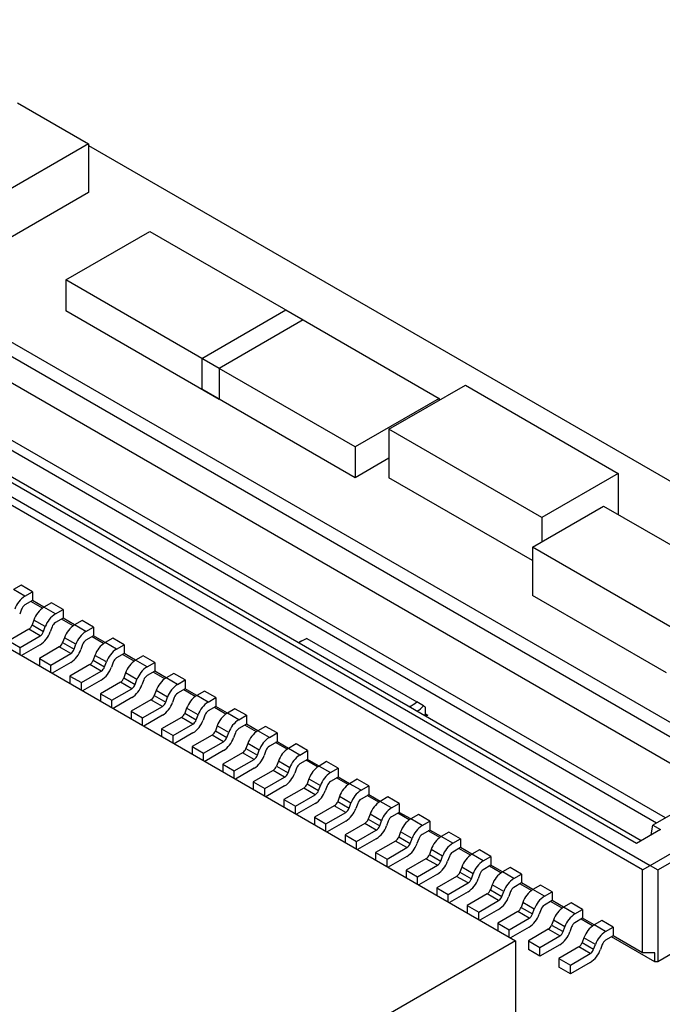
# Model space of a CAD drawing. Extents: x 5 to 415, y 5 to 292.
# Tile 8 of 33: x 73 to 79, y 113 to 122. Entities that reach past the tile are written whole.
import ezdxf

# ---------------------------------------------------------------- set-up
doc = ezdxf.new("R2010")
doc.units = 0
doc.layers.get('0').update_dxf_attribs({"linetype": 'CONTINUOUS'})

msp = doc.modelspace()

# ---------------------------------------------------------------- linework, layer by layer
at = {"color": 7, "linetype": 'CONTINUOUS'}
for p, q in [((80.1011, 114.9693), (67.7833, 122.0803)), ((67.9106, 121.8761), (79.7476, 115.0428)), ((66.5459, 121.3659), (78.8637, 114.255)), ((78.793, 114.2142), (66.5459, 121.2842)), ((78.7364, 114.4591), (66.8994, 121.2924)), ((78.7803, 114.4844), (66.9744, 121.2998)), ((73.0076, 121.3099), (73.6652, 120.9303)), ((73.6652, 120.9303), (72.3712, 120.1833)), ((73.6652, 120.9303), (73.6652, 120.4812)), ((73.6652, 120.9174), (88.8405, 112.1569)), ((73.6652, 120.4812), (72.3712, 119.7342)), ((73.4552, 119.6727), (74.233, 120.1217)), ((74.233, 120.1217), (75.6529, 119.3021)), ((74.875, 118.853), (73.4552, 119.6727)), ((73.4552, 119.6727), (73.4552, 119.3869)), ((74.875, 118.5673), (73.4552, 119.3869)), ((74.7124, 118.9469), (75.4902, 119.396)), ((75.4902, 119.396), (76.9101, 118.5763)), ((75.6529, 119.3021), (74.875, 118.853)), ((74.7124, 118.9469), (74.7124, 118.6611)), ((76.1323, 118.1273), (74.7124, 118.9469)), ((74.875, 118.853), (74.875, 118.5673)), ((76.4459, 118.2911), (77.153, 118.6993)), ((77.153, 118.6993), (78.5672, 117.8829)), ((76.1323, 117.8415), (74.7124, 118.6611)), ((76.9101, 118.5763), (76.1323, 118.1273)), ((76.9101, 118.5763), (76.9101, 118.559)), ((77.8601, 117.4747), (76.4459, 118.2911)), ((76.4459, 118.2911), (76.4459, 117.842)), ((76.1323, 118.1273), (76.1323, 117.8415)), ((76.4459, 118.0225), (76.1323, 117.8415)), ((78.5672, 117.8829), (77.8601, 117.4747)), ((78.5672, 117.8829), (78.5672, 117.5021)), ((77.7739, 117.0754), (76.4459, 117.842)), ((77.7739, 117.2008), (78.4315, 117.5805)), ((78.4315, 117.5805), (79.7255, 116.8334)), ((77.8601, 117.4747), (77.8601, 117.2506)), ((79.0679, 116.4538), (77.7739, 117.2008)), ((77.7739, 117.2008), (77.7739, 116.7517)), ((71.8892, 116.8652), (77.6168, 113.5587)), ((73.0407, 116.849), (72.97, 116.8082)), ((73.076, 116.7469), (72.97, 116.8082)), ((73.1467, 116.7878), (73.0407, 116.849)), ((73.076, 116.7469), (73.1467, 116.7878)), ((73.1467, 116.7878), (73.1467, 116.7061)), ((73.1467, 116.7061), (73.076, 116.6653)), ((73.2395, 116.6362), (73.1326, 116.6979)), ((73.2528, 116.6449), (73.1467, 116.7061)), ((79.0134, 116.0362), (77.7739, 116.7517)), ((73.0448, 116.6257), (73.0282, 116.58)), ((73.3235, 116.6857), (73.2528, 116.6449)), ((73.3589, 116.5837), (73.2528, 116.6449)), ((73.4296, 116.6245), (73.3235, 116.6857)), ((73.3589, 116.5837), (73.4296, 116.6245)), ((73.4296, 116.6245), (73.4296, 116.5428)), ((73.1592, 116.526), (73.1426, 116.4804)), ((73.2653, 116.4648), (73.1592, 116.526)), ((73.4296, 116.5428), (73.3589, 116.502)), ((73.5223, 116.473), (73.4154, 116.5347)), ((73.5356, 116.4816), (73.4296, 116.5428)), ((73.6064, 116.5224), (73.5356, 116.4816)), ((73.7124, 116.4612), (73.6064, 116.5224)), ((73.1114, 116.4408), (72.9275, 116.3346)), ((73.2174, 116.3795), (73.1114, 116.4408)), ((73.1426, 116.4804), (73.2486, 116.4192)), ((73.2486, 116.4192), (73.2653, 116.4648)), ((73.3277, 116.4624), (73.311, 116.4168)), ((73.6417, 116.4204), (73.5356, 116.4816)), ((73.6417, 116.4204), (73.7124, 116.4612)), ((73.7124, 116.4612), (73.7124, 116.3796)), ((72.9275, 116.3346), (73.0336, 116.2734)), ((73.0336, 116.2734), (73.2174, 116.3795)), ((73.4421, 116.3627), (73.4254, 116.3171)), ((73.5481, 116.3015), (73.4421, 116.3627)), ((73.7124, 116.3796), (73.6417, 116.3387)), ((73.8052, 116.3097), (73.6983, 116.3714)), ((73.8185, 116.3183), (73.7124, 116.3796)), ((73.8892, 116.3592), (73.8185, 116.3183)), ((73.9953, 116.2979), (73.8892, 116.3592)), ((75.6393, 116.3326), (75.609, 116.3152)), ((75.6865, 116.3544), (76.7022, 115.768)), ((73.0336, 116.2045), (73.0336, 116.2734)), ((73.2174, 116.2979), (73.0447, 116.1981)), ((73.3942, 116.2775), (73.2104, 116.1714)), ((73.5003, 116.2163), (73.3942, 116.2775)), ((73.4254, 116.3171), (73.5315, 116.2559)), ((73.5315, 116.2559), (73.5481, 116.3015)), ((73.6105, 116.2991), (73.5939, 116.2535)), ((73.9246, 116.2571), (73.8185, 116.3183)), ((73.9246, 116.2571), (73.9953, 116.2979)), ((73.9953, 116.2979), (73.9953, 116.2163)), ((73.2104, 116.1714), (73.3164, 116.1101)), ((73.2104, 116.1714), (73.2104, 116.1025)), ((73.3164, 116.1101), (73.5003, 116.2163)), ((73.7249, 116.1995), (73.7083, 116.1538)), ((73.7083, 116.1538), (73.8143, 116.0926)), ((73.831, 116.1382), (73.7249, 116.1995)), ((73.9953, 116.2163), (73.9246, 116.1754)), ((74.088, 116.1464), (73.9811, 116.2081)), ((74.1013, 116.155), (73.9953, 116.2163)), ((74.172, 116.1959), (74.1013, 116.1551)), ((74.2074, 116.0938), (74.1013, 116.1551)), ((74.2781, 116.1346), (74.172, 116.1959)), ((73.3164, 116.0412), (73.3164, 116.1101)), ((73.5003, 116.1346), (73.3275, 116.0349)), ((73.6771, 116.1142), (73.4932, 116.0081)), ((73.5993, 115.9468), (73.7831, 116.053)), ((73.7831, 116.053), (73.6771, 116.1142)), ((73.8143, 116.0926), (73.831, 116.1382)), ((73.8934, 116.1358), (73.8767, 116.0902)), ((74.2074, 116.0938), (74.2781, 116.1346)), ((74.2781, 116.053), (74.2074, 116.0122)), ((74.2781, 116.1346), (74.2781, 116.053)), ((74.3842, 115.9918), (74.2781, 116.053)), ((73.4932, 116.0081), (73.5993, 115.9468)), ((73.4932, 116.0081), (73.4932, 115.9392)), ((73.7831, 115.9713), (73.6103, 115.8716)), ((74.0077, 116.0362), (73.9911, 115.9906)), ((73.9911, 115.9906), (74.0972, 115.9293)), ((74.1138, 115.975), (74.0077, 116.0362)), ((74.0972, 115.9293), (74.1138, 115.975)), ((74.1762, 115.9725), (74.1596, 115.9269)), ((74.3709, 115.9831), (74.264, 116.0448)), ((74.4549, 116.0326), (74.3842, 115.9918)), ((74.4902, 115.9305), (74.3842, 115.9918)), ((74.561, 115.9714), (74.4549, 116.0326)), ((74.4902, 115.9305), (74.561, 115.9714)), ((74.561, 115.9714), (74.561, 115.8897)), ((73.5993, 115.878), (73.5993, 115.9468)), ((73.9599, 115.9509), (73.7761, 115.8448)), ((73.8821, 115.7836), (74.066, 115.8897)), ((74.066, 115.8897), (73.9599, 115.9509)), ((74.2906, 115.8729), (74.2739, 115.8273)), ((74.3967, 115.8117), (74.2906, 115.8729)), ((74.561, 115.8897), (74.4902, 115.8489)), ((74.6537, 115.8198), (74.5468, 115.8815)), ((74.667, 115.8285), (74.561, 115.8897)), ((73.7761, 115.8448), (73.8821, 115.7836)), ((73.7761, 115.8448), (73.7761, 115.7759)), ((73.8821, 115.7147), (73.8821, 115.7836)), ((74.066, 115.808), (73.8932, 115.7083)), ((74.2428, 115.7876), (74.0589, 115.6815)), ((74.3488, 115.7264), (74.2428, 115.7876)), ((74.2739, 115.8273), (74.38, 115.766)), ((74.38, 115.766), (74.3967, 115.8117)), ((74.459, 115.8093), (74.4424, 115.7636)), ((74.7377, 115.8693), (74.667, 115.8285)), ((74.7731, 115.7673), (74.667, 115.8285)), ((74.8438, 115.8081), (74.7377, 115.8693)), ((74.7731, 115.7673), (74.8438, 115.8081)), ((74.8438, 115.8081), (74.8438, 115.7264)), ((74.165, 115.6203), (74.3488, 115.7264)), ((74.5734, 115.7096), (74.5568, 115.664)), ((74.6795, 115.6484), (74.5734, 115.7096)), ((74.8438, 115.7264), (74.7731, 115.6856)), ((74.9365, 115.6565), (74.8296, 115.7183)), ((74.9499, 115.6652), (74.8438, 115.7264)), ((75.0206, 115.706), (74.9499, 115.6652)), ((75.1266, 115.6448), (75.0206, 115.706)), ((76.7639, 115.7324), (76.7022, 115.768)), ((76.7828, 115.6399), (76.7828, 115.7215)), ((76.7828, 115.7215), (76.7845, 115.7205)), ((76.7845, 115.6473), (76.7845, 115.7205)), ((74.0589, 115.6815), (74.165, 115.6203)), ((74.0589, 115.6815), (74.0589, 115.6126)), ((74.165, 115.5514), (74.165, 115.6203)), ((74.3488, 115.6448), (74.176, 115.545)), ((74.5256, 115.6244), (74.3417, 115.5182)), ((74.6317, 115.5631), (74.5256, 115.6244)), ((74.5568, 115.664), (74.6629, 115.6028)), ((74.6629, 115.6028), (74.6795, 115.6484)), ((74.7419, 115.646), (74.7252, 115.6004)), ((75.0559, 115.604), (74.9499, 115.6652)), ((75.0559, 115.604), (75.1266, 115.6448)), ((75.1266, 115.6448), (75.1266, 115.5631)), ((74.3417, 115.5182), (74.4478, 115.457)), ((74.3417, 115.5182), (74.3417, 115.4494)), ((74.4478, 115.457), (74.6317, 115.5631)), ((74.8563, 115.5463), (74.8396, 115.5007)), ((74.9623, 115.4851), (74.8563, 115.5463)), ((75.1266, 115.5631), (75.0559, 115.5223)), ((75.2194, 115.4933), (75.1125, 115.555)), ((75.2327, 115.5019), (75.1266, 115.5631)), ((75.3034, 115.5427), (75.2327, 115.5019)), ((75.4095, 115.4815), (75.3034, 115.5427)), ((74.4478, 115.3881), (74.4478, 115.457)), ((74.6317, 115.4815), (74.4589, 115.3817)), ((74.8084, 115.4611), (74.6246, 115.355)), ((74.9145, 115.3999), (74.8084, 115.4611)), ((74.8396, 115.5007), (74.9457, 115.4395)), ((74.9457, 115.4395), (74.9623, 115.4851)), ((75.0247, 115.4827), (75.0081, 115.4371)), ((75.3388, 115.4407), (75.2327, 115.5019)), ((75.3388, 115.4407), (75.4095, 115.4815)), ((75.4095, 115.4815), (75.4095, 115.3999)), ((74.6246, 115.355), (74.7307, 115.2937)), ((74.6246, 115.355), (74.6246, 115.2861)), ((74.7307, 115.2937), (74.9145, 115.3999)), ((75.1391, 115.3831), (75.1225, 115.3374)), ((75.1225, 115.3374), (75.2285, 115.2762)), ((75.2452, 115.3218), (75.1391, 115.3831)), ((75.4095, 115.3999), (75.3388, 115.359)), ((75.5022, 115.33), (75.3953, 115.3917)), ((75.5155, 115.3386), (75.4095, 115.3999)), ((75.5863, 115.3795), (75.5155, 115.3386)), ((75.6216, 115.2774), (75.5155, 115.3386)), ((75.6923, 115.3182), (75.5863, 115.3795)), ((74.7307, 115.2248), (74.7307, 115.2937)), ((74.9145, 115.3182), (74.7417, 115.2185)), ((75.0913, 115.2978), (74.9074, 115.1917)), ((75.0135, 115.1304), (75.1973, 115.2366)), ((75.1973, 115.2366), (75.0913, 115.2978)), ((75.2285, 115.2762), (75.2452, 115.3218)), ((75.3076, 115.3194), (75.2909, 115.2738)), ((75.6216, 115.2774), (75.6923, 115.3182)), ((75.6923, 115.2366), (75.6216, 115.1958)), ((75.6923, 115.3182), (75.6923, 115.2366)), ((75.7984, 115.1754), (75.6923, 115.2366)), ((74.9074, 115.1917), (75.0135, 115.1304)), ((74.9074, 115.1917), (74.9074, 115.1228)), ((75.1973, 115.1549), (75.0246, 115.0552)), ((75.422, 115.2198), (75.4053, 115.1741)), ((75.4053, 115.1741), (75.5114, 115.1129)), ((75.528, 115.1585), (75.422, 115.2198)), ((75.5114, 115.1129), (75.528, 115.1585)), ((75.5904, 115.1561), (75.5738, 115.1105)), ((75.7851, 115.1667), (75.6782, 115.2284)), ((75.8691, 115.2162), (75.7984, 115.1754)), ((75.7984, 115.1754), (75.9045, 115.1141)), ((75.9752, 115.155), (75.8691, 115.2162)), ((75.9045, 115.1141), (75.9752, 115.155)), ((75.9752, 115.155), (75.9752, 115.0733)), ((75.0135, 115.0616), (75.0135, 115.1304)), ((75.3741, 115.1345), (75.1903, 115.0284)), ((75.2963, 114.9672), (75.4802, 115.0733)), ((75.4802, 115.0733), (75.3741, 115.1345)), ((75.7048, 115.0565), (75.6882, 115.0109)), ((75.7048, 115.0565), (75.8109, 114.9953)), ((75.9752, 115.0733), (75.9045, 115.0325)), ((76.0679, 115.0034), (75.961, 115.0651)), ((76.0812, 115.0121), (75.9752, 115.0733)), ((76.1519, 115.0529), (76.0812, 115.0121)), ((76.258, 114.9917), (76.1519, 115.0529)), ((75.1903, 115.0284), (75.2963, 114.9672)), ((75.1903, 115.0284), (75.1903, 114.9595)), ((75.2963, 114.8983), (75.2963, 114.9672)), ((75.4802, 114.9916), (75.3074, 114.8919)), ((75.657, 114.9712), (75.4731, 114.8651)), ((75.763, 114.91), (75.657, 114.9712)), ((75.6882, 115.0109), (75.7942, 114.9496)), ((75.7942, 114.9496), (75.8109, 114.9953)), ((75.8733, 114.9929), (75.8566, 114.9472)), ((76.1873, 114.9508), (76.0812, 115.0121)), ((76.1873, 114.9508), (76.258, 114.9917)), ((76.258, 114.9917), (76.258, 114.91)), ((78.8637, 114.255), (80.1011, 114.9693)), ((75.5792, 114.8039), (75.763, 114.91)), ((75.9876, 114.8932), (75.971, 114.8476)), ((76.0937, 114.832), (75.9876, 114.8932)), ((76.258, 114.91), (76.1873, 114.8692)), ((76.3507, 114.8401), (76.2439, 114.9018)), ((76.3641, 114.8488), (76.258, 114.91)), ((76.4348, 114.8896), (76.3641, 114.8488)), ((76.5409, 114.8284), (76.4348, 114.8896)), ((79.4541, 114.9551), (78.8884, 114.6285)), ((78.9344, 114.2142), (80.1011, 114.8877)), ((75.4731, 114.8651), (75.5792, 114.8039)), ((75.4731, 114.8651), (75.4731, 114.7962)), ((75.5792, 114.735), (75.5792, 114.8039)), ((75.763, 114.8284), (75.5902, 114.7286)), ((75.9398, 114.808), (75.756, 114.7018)), ((76.0459, 114.7467), (75.9398, 114.808)), ((75.971, 114.8476), (76.0771, 114.7864)), ((76.0771, 114.7864), (76.0937, 114.832)), ((76.1561, 114.8296), (76.1395, 114.7839)), ((76.4701, 114.7876), (76.3641, 114.8488)), ((76.4701, 114.7876), (76.5409, 114.8284)), ((76.5409, 114.8284), (76.5409, 114.7467)), ((75.756, 114.7018), (75.862, 114.6406)), ((75.756, 114.7018), (75.756, 114.6329)), ((75.862, 114.6406), (76.0459, 114.7467)), ((76.2705, 114.7299), (76.2538, 114.6843)), ((76.3766, 114.6687), (76.2705, 114.7299)), ((76.5409, 114.7467), (76.4701, 114.7059)), ((76.6336, 114.6769), (76.5267, 114.7386)), ((76.6469, 114.6855), (76.5409, 114.7467)), ((76.7176, 114.7263), (76.6469, 114.6855)), ((76.753, 114.6243), (76.6469, 114.6855)), ((76.8237, 114.6651), (76.7176, 114.7263)), ((75.862, 114.5717), (75.862, 114.6406)), ((76.0459, 114.6651), (75.8731, 114.5653)), ((76.2227, 114.6447), (76.0388, 114.5385)), ((76.3287, 114.5834), (76.2227, 114.6447)), ((76.2538, 114.6843), (76.3599, 114.6231)), ((76.3599, 114.6231), (76.3766, 114.6687)), ((76.4389, 114.6663), (76.4223, 114.6207)), ((76.753, 114.6243), (76.8237, 114.6651)), ((76.8237, 114.6651), (76.8237, 114.5835)), ((78.8735, 114.5382), (78.8884, 114.6285)), ((78.8884, 114.6285), (78.9592, 114.5877)), ((76.0388, 114.5385), (76.1449, 114.4773)), ((76.0388, 114.5385), (76.0388, 114.4697)), ((76.1449, 114.4773), (76.3287, 114.5834)), ((76.5533, 114.5666), (76.5367, 114.521)), ((76.5367, 114.521), (76.6428, 114.4598)), ((76.6594, 114.5054), (76.5533, 114.5666)), ((76.6428, 114.4598), (76.6594, 114.5054)), ((76.8237, 114.5835), (76.753, 114.5426)), ((76.9164, 114.5136), (76.8095, 114.5753)), ((76.9298, 114.5222), (76.8237, 114.5835)), ((77.0005, 114.5631), (76.9298, 114.5222)), ((77.0358, 114.461), (76.9298, 114.5222)), ((77.1065, 114.5018), (77.0005, 114.5631)), ((78.9592, 114.5877), (78.7364, 114.4591)), ((76.1449, 114.4084), (76.1449, 114.4773)), ((76.3287, 114.5018), (76.1559, 114.402)), ((76.5055, 114.4814), (76.3216, 114.3753)), ((76.4277, 114.314), (76.6116, 114.4202)), ((76.6116, 114.4202), (76.5055, 114.4814)), ((76.7218, 114.503), (76.7051, 114.4574)), ((77.0358, 114.461), (77.1065, 114.5018)), ((77.1065, 114.4202), (77.0358, 114.3794)), ((77.1065, 114.5018), (77.1065, 114.4202)), ((77.2126, 114.3589), (77.1065, 114.4202)), ((76.3216, 114.3753), (76.4277, 114.314)), ((76.3216, 114.3753), (76.3216, 114.3064)), ((76.6116, 114.3385), (76.4388, 114.2388)), ((76.8362, 114.4034), (76.8195, 114.3577)), ((76.8195, 114.3577), (76.9256, 114.2965)), ((76.9422, 114.3421), (76.8362, 114.4034)), ((76.9256, 114.2965), (76.9422, 114.3421)), ((77.0046, 114.3397), (76.988, 114.2941)), ((77.1993, 114.3503), (77.0924, 114.412)), ((77.2833, 114.3998), (77.2126, 114.359)), ((77.3187, 114.2977), (77.2126, 114.359)), ((77.3894, 114.3385), (77.2833, 114.3998)), ((77.3187, 114.2977), (77.3894, 114.3385)), ((77.3894, 114.3385), (77.3894, 114.2569)), ((76.4277, 114.2451), (76.4277, 114.314)), ((76.7883, 114.3181), (76.6045, 114.212)), ((76.7106, 114.1508), (76.8944, 114.2569)), ((76.8944, 114.2569), (76.7883, 114.3181)), ((77.119, 114.2401), (77.1024, 114.1945)), ((77.2251, 114.1789), (77.119, 114.2401)), ((77.3894, 114.2569), (77.3187, 114.2161)), ((77.4821, 114.187), (77.3752, 114.2487)), ((77.4954, 114.1957), (77.3894, 114.2569)), ((77.5662, 114.2365), (77.4954, 114.1957)), ((77.6722, 114.1753), (77.5662, 114.2365)), ((78.793, 114.2142), (78.8637, 114.255)), ((78.8637, 114.255), (78.9344, 114.2142)), ((76.6045, 114.212), (76.7106, 114.1508)), ((76.6045, 114.212), (76.6045, 114.1431)), ((76.7106, 114.0819), (76.7106, 114.1508)), ((76.8944, 114.1752), (76.7216, 114.0755)), ((77.0712, 114.1548), (76.8873, 114.0487)), ((77.1772, 114.0936), (77.0712, 114.1548)), ((77.1024, 114.1945), (77.2084, 114.1332)), ((77.2084, 114.1332), (77.2251, 114.1789)), ((77.2875, 114.1764), (77.2708, 114.1308)), ((77.6015, 114.1344), (77.4954, 114.1957)), ((77.6015, 114.1344), (77.6722, 114.1753)), ((77.6722, 114.1753), (77.6722, 114.0936)), ((78.793, 113.4466), (78.793, 114.2142)), ((78.9344, 114.2142), (78.9344, 113.365)), ((76.8873, 114.0487), (76.9934, 113.9875)), ((76.8873, 114.0487), (76.8873, 113.9798)), ((76.9934, 113.9875), (77.1772, 114.0936)), ((77.4019, 114.0768), (77.3852, 114.0312)), ((77.5079, 114.0156), (77.4019, 114.0768)), ((77.6722, 114.0936), (77.6015, 114.0528)), ((77.765, 114.0237), (77.6581, 114.0854)), ((77.7783, 114.0324), (77.6722, 114.0936)), ((77.849, 114.0732), (77.7783, 114.0324)), ((77.9551, 114.012), (77.849, 114.0732)), ((76.9934, 113.9186), (76.9934, 113.9875)), ((77.1772, 114.0119), (77.0045, 113.9122)), ((77.354, 113.9916), (77.1702, 113.8854)), ((77.4601, 113.9303), (77.354, 113.9916)), ((77.3852, 114.0312), (77.4913, 113.9699)), ((77.4913, 113.9699), (77.5079, 114.0156)), ((77.5703, 114.0132), (77.5537, 113.9675)), ((77.8844, 113.9712), (77.7783, 114.0324)), ((77.8844, 113.9712), (77.9551, 114.012)), ((77.9551, 114.012), (77.9551, 113.9303)), ((80.1011, 114.0385), (78.9344, 113.365)), ((77.1702, 113.8854), (77.2762, 113.8242)), ((77.1702, 113.8854), (77.1702, 113.8165)), ((77.2762, 113.8242), (77.4601, 113.9303)), ((77.6847, 113.9135), (77.6681, 113.8679)), ((77.6681, 113.8679), (77.7741, 113.8067)), ((77.7908, 113.8523), (77.6847, 113.9135)), ((77.9551, 113.9303), (77.8844, 113.8895)), ((78.0478, 113.8604), (77.9409, 113.9222)), ((78.0611, 113.8691), (77.9551, 113.9303)), ((78.1318, 113.9099), (78.0611, 113.8691)), ((78.1672, 113.8079), (78.0611, 113.8691)), ((78.2379, 113.8487), (78.1318, 113.9099)), ((77.2762, 113.7553), (77.2762, 113.8242)), ((77.4601, 113.8487), (77.2873, 113.7489)), ((77.6369, 113.8283), (77.453, 113.7221)), ((77.7429, 113.767), (77.6369, 113.8283)), ((77.7741, 113.8067), (77.7908, 113.8523)), ((77.8532, 113.8499), (77.8365, 113.8043)), ((78.1672, 113.8079), (78.2379, 113.8487)), ((78.2379, 113.8487), (78.2379, 113.767)), ((77.453, 113.7221), (77.5591, 113.6609)), ((77.453, 113.7221), (77.453, 113.6533)), ((77.5591, 113.6609), (77.7429, 113.767)), ((77.7429, 113.6854), (77.5701, 113.5856)), ((77.9675, 113.7502), (77.9509, 113.7046)), ((77.9509, 113.7046), (78.057, 113.6434)), ((78.0736, 113.689), (77.9675, 113.7502)), ((78.057, 113.6434), (78.0736, 113.689)), ((78.136, 113.6866), (78.1194, 113.641)), ((78.2379, 113.767), (78.1672, 113.7262)), ((78.3306, 113.6972), (78.2238, 113.7589)), ((78.344, 113.7058), (78.2379, 113.767)), ((78.4147, 113.7466), (78.344, 113.7058)), ((78.45, 113.6446), (78.344, 113.7058)), ((78.5207, 113.6854), (78.4147, 113.7466)), ((78.45, 113.6446), (78.5207, 113.6854)), ((78.5207, 113.6854), (78.5207, 113.6038)), ((77.5591, 113.592), (77.5591, 113.6609)), ((77.9197, 113.665), (77.7359, 113.5589)), ((77.8419, 113.4976), (78.0258, 113.6038)), ((78.0258, 113.6038), (77.9197, 113.665)), ((78.5207, 113.6038), (78.45, 113.5629)), ((78.9061, 113.365), (78.5066, 113.5956)), ((78.793, 113.4466), (78.5207, 113.6038)), ((77.6168, 113.5587), (73.3034, 111.0687)), ((77.6168, 113.5587), (77.6168, 112.3339)), ((77.7359, 113.5589), (77.8419, 113.4976)), ((77.7359, 113.5589), (77.7359, 113.4772)), ((78.0258, 113.5221), (77.8419, 113.416)), ((78.2026, 113.5017), (78.0187, 113.3956)), ((78.3086, 113.4405), (78.2026, 113.5017)), ((78.2504, 113.587), (78.2337, 113.5413)), ((78.2337, 113.5413), (78.3398, 113.4801)), ((78.3565, 113.5257), (78.2504, 113.587)), ((78.3398, 113.4801), (78.3565, 113.5257)), ((78.4188, 113.5233), (78.4022, 113.4777)), ((77.8419, 113.416), (77.7359, 113.4772)), ((77.8419, 113.416), (77.8419, 113.4976)), ((78.1248, 113.3343), (78.3086, 113.4405)), ((78.9061, 113.4466), (78.793, 113.4466)), ((78.9061, 113.365), (78.9061, 113.4466)), ((78.0187, 113.3956), (78.1248, 113.3343)), ((78.0187, 113.3956), (78.0187, 113.3139)), ((78.3086, 113.3588), (78.1248, 113.2527)), ((78.1248, 113.2527), (78.1248, 113.3343)), ((78.9344, 113.365), (78.9061, 113.365)), ((78.1248, 113.2527), (78.0187, 113.3139))]:
    msp.add_line(p, q, dxfattribs=at)
at = {"color": 8, "linetype": 'CONTINUOUS'}
for p, q in [((67.8045, 121.6924), (79.5354, 114.9203)), ((79.005, 114.6958), (67.9739, 121.0639)), ((78.9202, 114.6468), (67.9746, 120.9656)), ((76.7828, 115.6399), (76.7828, 115.6376)), ((76.7845, 115.6593), (76.8052, 115.6473))]:
    msp.add_line(p, q, dxfattribs=at)
at = {"color": 7, "linetype": 'CONTINUOUS', "flags": 128}
for points in [[(76.7639, 115.7324), (76.7712, 115.7282), (76.7775, 115.7246), (76.7828, 115.7215)], [(76.7861, 115.6405), (76.7857, 115.6412), (76.7845, 115.6462), (76.7862, 115.6543), (76.7849, 115.6531), (76.7801, 115.6498), (76.7713, 115.6457), (76.7697, 115.6452)]]:
    msp.add_lwpolyline(points, dxfattribs=at)
at = {"color": 8, "linetype": 'CONTINUOUS', "flags": 128}
msp.add_lwpolyline([(76.7828, 115.6399), (76.784, 115.6436), (76.7845, 115.6473)], dxfattribs=at)
at = {"color": 7, "linetype": 'CONTINUOUS'}
for centre, radius, start, end in [((73.201, 116.5523), 0.2314, 122.70235, 160.87013), ((73.1177, 116.6004), 0.0771, 122.70235, 160.87013), ((73.3778, 116.4502), 0.2314, 122.70235, 160.87013), ((73.4839, 116.389), 0.2314, 122.70235, 160.87013), ((73.0697, 116.5057), 0.0771, 302.70235, 340.87013), ((73.1758, 116.4444), 0.0771, 302.70235, 340.87013), ((73.0924, 116.4926), 0.2314, 302.70235, 340.87013), ((73.4005, 116.4371), 0.0771, 122.70235, 160.87013), ((73.6606, 116.2869), 0.2314, 122.70235, 160.87013), ((73.7667, 116.2257), 0.2314, 122.70235, 160.87013), ((73.6834, 116.2738), 0.0771, 122.70235, 160.87013), ((75.7752, 116.1007), 0.2687, 109.27733, 127.54381), ((73.3526, 116.3424), 0.0771, 302.70235, 340.87013), ((73.4586, 116.2812), 0.0771, 302.70235, 340.87013), ((73.3753, 116.3293), 0.2314, 302.70235, 340.87013), ((73.9435, 116.1236), 0.2314, 122.70235, 160.87013), ((74.0496, 116.0624), 0.2314, 122.70235, 160.87013), ((73.6354, 116.1791), 0.0771, 302.70235, 340.87013), ((73.9662, 116.1106), 0.0771, 122.70235, 160.87013), ((74.2263, 115.9604), 0.2314, 122.70235, 160.87013), ((73.7415, 116.1179), 0.0771, 302.70235, 340.87013), ((73.6581, 116.166), 0.2314, 302.70235, 340.87013), ((74.3324, 115.8991), 0.2314, 122.70235, 160.87013), ((73.9182, 116.0158), 0.0771, 302.70235, 340.87013), ((74.2491, 115.9473), 0.0771, 122.70235, 160.87013), ((74.5092, 115.7971), 0.2314, 122.70235, 160.87013), ((74.0243, 115.9546), 0.0771, 302.70235, 340.87013), ((73.941, 116.0027), 0.2314, 302.70235, 340.87013), ((74.6152, 115.7358), 0.2314, 122.70235, 160.87013), ((74.2011, 115.8525), 0.0771, 302.70235, 340.87013), ((74.5319, 115.784), 0.0771, 122.70235, 160.87013), ((74.792, 115.6338), 0.2314, 122.70235, 160.87013), ((74.3072, 115.7913), 0.0771, 302.70235, 340.87013), ((74.2238, 115.8395), 0.2314, 302.70235, 340.87013), ((74.8981, 115.5726), 0.2314, 122.70235, 160.87013), ((76.5439, 115.9463), 0.2384, 291.66211, 311.61083), ((76.5918, 115.8761), 0.2243, 300.32823, 320.15295), ((74.4839, 115.6893), 0.0771, 302.70235, 340.87013), ((74.59, 115.628), 0.0771, 302.70235, 340.87013), ((74.5067, 115.6762), 0.2314, 302.70235, 340.87013), ((74.8148, 115.6207), 0.0771, 122.70235, 160.87013), ((75.0749, 115.4705), 0.2314, 122.70235, 160.87013), ((75.1809, 115.4093), 0.2314, 122.70235, 160.87013), ((76.7898, 115.6698), 0.0273, 259.23445, 304.34459), ((75.0976, 115.4574), 0.0771, 122.70235, 160.87013), ((74.7668, 115.526), 0.0771, 302.70235, 340.87013), ((74.8728, 115.4648), 0.0771, 302.70235, 340.87013), ((74.7895, 115.5129), 0.2314, 302.70235, 340.87013), ((75.3577, 115.3072), 0.2314, 122.70235, 160.87013), ((75.4638, 115.246), 0.2314, 122.70235, 160.87013), ((75.0496, 115.3627), 0.0771, 302.70235, 340.87013), ((75.3804, 115.2941), 0.0771, 122.70235, 160.87013), ((75.6405, 115.144), 0.2314, 122.70235, 160.87013), ((75.1557, 115.3015), 0.0771, 302.70235, 340.87013), ((75.0723, 115.3496), 0.2314, 302.70235, 340.87013), ((75.7466, 115.0827), 0.2314, 122.70235, 160.87013), ((75.3325, 115.1994), 0.0771, 302.70235, 340.87013), ((75.6633, 115.1309), 0.0771, 122.70235, 160.87013), ((75.9234, 114.9807), 0.2314, 122.70235, 160.87013), ((75.4385, 115.1382), 0.0771, 302.70235, 340.87013), ((75.3552, 115.1863), 0.2314, 302.70235, 340.87013), ((76.0295, 114.9194), 0.2314, 122.70235, 160.87013), ((75.6153, 115.0361), 0.0771, 302.70235, 340.87013), ((75.9461, 114.9676), 0.0771, 122.70235, 160.87013), ((76.2062, 114.8174), 0.2314, 122.70235, 160.87013), ((75.7214, 114.9749), 0.0771, 302.70235, 340.87013), ((75.638, 115.023), 0.2314, 302.70235, 340.87013), ((76.3123, 114.7562), 0.2314, 122.70235, 160.87013), ((76.229, 114.8043), 0.0771, 122.70235, 160.87013), ((75.8981, 114.8729), 0.0771, 302.70235, 340.87013), ((76.0042, 114.8116), 0.0771, 302.70235, 340.87013), ((75.9209, 114.8598), 0.2314, 302.70235, 340.87013), ((76.4891, 114.6541), 0.2314, 122.70235, 160.87013), ((76.5951, 114.5929), 0.2314, 122.70235, 160.87013), ((76.5118, 114.641), 0.0771, 122.70235, 160.87013), ((76.7719, 114.4908), 0.2314, 122.70235, 160.87013), ((76.181, 114.7096), 0.0771, 302.70235, 340.87013), ((76.2871, 114.6483), 0.0771, 302.70235, 340.87013), ((76.2037, 114.6965), 0.2314, 302.70235, 340.87013), ((76.878, 114.4296), 0.2314, 122.70235, 160.87013), ((76.4638, 114.5463), 0.0771, 302.70235, 340.87013), ((76.7946, 114.4777), 0.0771, 122.70235, 160.87013), ((77.0548, 114.3275), 0.2314, 122.70235, 160.87013), ((76.5699, 114.4851), 0.0771, 302.70235, 340.87013), ((76.4866, 114.5332), 0.2314, 302.70235, 340.87013), ((77.1608, 114.2663), 0.2314, 122.70235, 160.87013), ((76.7467, 114.383), 0.0771, 302.70235, 340.87013), ((77.0775, 114.3145), 0.0771, 122.70235, 160.87013), ((77.3376, 114.1643), 0.2314, 122.70235, 160.87013), ((76.8527, 114.3218), 0.0771, 302.70235, 340.87013), ((76.7694, 114.3699), 0.2314, 302.70235, 340.87013), ((77.4437, 114.103), 0.2314, 122.70235, 160.87013), ((77.0295, 114.2197), 0.0771, 302.70235, 340.87013), ((77.3603, 114.1512), 0.0771, 122.70235, 160.87013), ((77.6204, 114.001), 0.2314, 122.70235, 160.87013), ((77.1356, 114.1585), 0.0771, 302.70235, 340.87013), ((77.0522, 114.2066), 0.2314, 302.70235, 340.87013), ((77.7265, 113.9398), 0.2314, 122.70235, 160.87013), ((77.6432, 113.9879), 0.0771, 122.70235, 160.87013), ((77.3124, 114.0564), 0.0771, 302.70235, 340.87013), ((77.4184, 113.9952), 0.0771, 302.70235, 340.87013), ((77.3351, 114.0434), 0.2314, 302.70235, 340.87013), ((77.9033, 113.8377), 0.2314, 122.70235, 160.87013), ((78.0094, 113.7765), 0.2314, 122.70235, 160.87013), ((77.5952, 113.8932), 0.0771, 302.70235, 340.87013), ((77.926, 113.8246), 0.0771, 122.70235, 160.87013), ((78.1861, 113.6744), 0.2314, 122.70235, 160.87013), ((77.7013, 113.8319), 0.0771, 302.70235, 340.87013), ((77.6179, 113.8801), 0.2314, 302.70235, 340.87013), ((78.2922, 113.6132), 0.2314, 122.70235, 160.87013), ((77.878, 113.7299), 0.0771, 302.70235, 340.87013), ((78.2089, 113.6613), 0.0771, 122.70235, 160.87013), ((78.469, 113.5111), 0.2314, 122.70235, 160.87013), ((77.9841, 113.6687), 0.0771, 302.70235, 340.87013), ((77.9008, 113.7168), 0.2314, 302.70235, 340.87013), ((78.575, 113.4499), 0.2314, 122.70235, 160.87013), ((78.1609, 113.5666), 0.0771, 302.70235, 340.87013), ((78.4917, 113.498), 0.0771, 122.70235, 160.87013), ((78.267, 113.5054), 0.0771, 302.70235, 340.87013), ((78.1836, 113.5535), 0.2314, 302.70235, 340.87013)]:
    msp.add_arc(centre, radius, start, end, dxfattribs=at)

doc.saveas('drawing.dxf')
